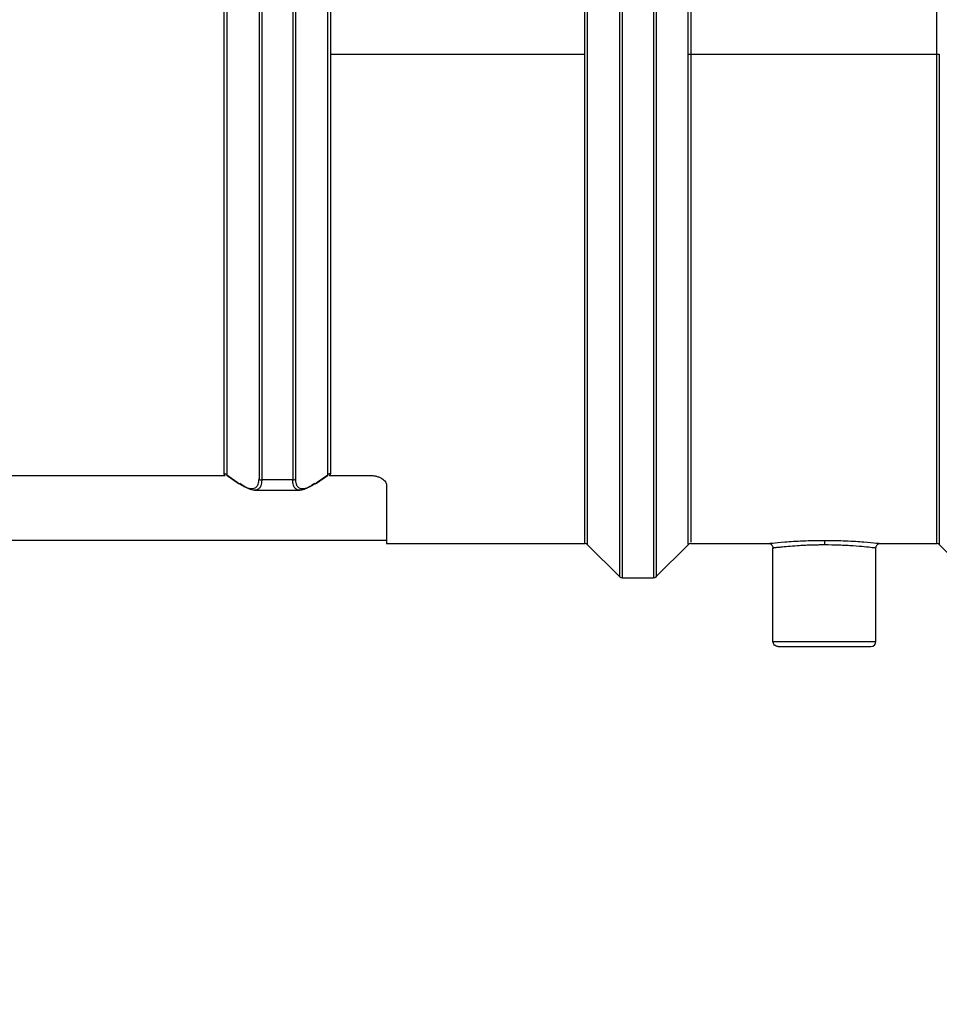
# Model space of a CAD drawing. Header units: inches. Extents: x 0 to 33, y 0 to 25.5.
# Tile 11 of 23: x 13.6 to 15.7, y 11.2 to 13.4. Entities that reach past the tile are written whole.
import ezdxf

# ---------------------------------------------------------------- set-up
doc = ezdxf.new("R2010")
doc.units = ezdxf.units.IN
doc.header["$LTSCALE"] = 3
doc.header["$MEASUREMENT"] = 0
doc.linetypes.add('SLD-Solid', pattern=[0])
doc.layers.add('DIMENSIONS', color=140, linetype='SLD-Solid', lineweight=25)
doc.styles.add('SLDTEXTSTYLE0', font='GOTHIC.TTF', dxfattribs={"width": 0.913})
doc.dimstyles.new('SLDDIMSTYLE3', dxfattribs={"dimtxt": 0.375, "dimasz": 0.45, "dimexe": 0, "dimexo": 0.0625, "dimgap": 0.09375, "dimtad": 0, "dimtih": 1, "dimtoh": 1, "dimrnd": 1e-09, "dimzin": 12, "dimdsep": 46, "dimtxsty": 'SLDTEXTSTYLE0', "dimsah": 1, "dimcen": 0.09, "dimadec": 0, "dimazin": 3, "dimtfac": 1, "dimtmove": 0, "dimatfit": 0, "dimfxl": 0, "dimfrac": 2, "dimtolj": 1, "dimtzin": 12, "dimarcsym": 0})
doc.dimstyles.new('SLDDIMSTYLE4', dxfattribs={"dimtxt": 0.375, "dimasz": 0.45, "dimexe": 0, "dimexo": 0.0625, "dimgap": 0.09375, "dimtad": 0, "dimtih": 1, "dimtoh": 1, "dimrnd": 1e-09, "dimzin": 12, "dimdsep": 46, "dimtxsty": 'SLDTEXTSTYLE0', "dimsah": 1, "dimcen": 0.09, "dimadec": 0, "dimazin": 3, "dimtfac": 1, "dimtofl": 0, "dimtmove": 0, "dimatfit": 3, "dimfxl": 0, "dimfrac": 2, "dimtolj": 1, "dimtzin": 12, "dimarcsym": 0})

# ---------------------------------------------------------------- blocks, each defined once
blk = doc.blocks.new('_D_4')
at = {"layer": 'DIMENSIONS'}
for p, q in [((15.9821, 12.0711), (15.9821, 9.5088)), ((12.6486, 11.3411), (12.6486, 9.5088)), ((12.6486, 9.8838), (11.7486, 9.8838)), ((13.8305, 9.8809), (13.7162, 9.8809)), ((13.7162, 9.8809), (13.7162, 9.2856)), ((14.8002, 9.8809), (14.9145, 9.8809)), ((14.9145, 9.8809), (14.9145, 9.2856)), ((15.9821, 9.8838), (16.8821, 9.8838)), ((13.7162, 9.2856), (13.8305, 9.2856)), ((14.9145, 9.2856), (14.8002, 9.2856))]:
    blk.add_line(p, q, dxfattribs=at)
for points in [[(12.6486, 9.8838), (12.1986, 9.9738), (12.1986, 9.7938)], [(15.9821, 9.8838), (16.4321, 9.7938), (16.4321, 9.9738)]]:
    blk.add_solid(points, dxfattribs=at)
at = {"layer": 'DIMENSIONS', "char_height": 0.375, "attachment_point": 1, "style": 'SLDTEXTSTYLE0'}
for s, insert in [('3.33', (13.8305, 10.4361)), ('84.7', (13.8305, 9.7646))]:
    blk.add_mtext(s, dxfattribs=dict(at, insert=insert))
blk = doc.blocks.new('_D_5')
at = {"layer": 'DIMENSIONS'}
for p, q in [((19.3978, 12.0849), (19.3978, 7.7003)), ((12.6486, 11.3411), (12.6486, 7.7003)), ((12.6486, 8.0753), (14.9566, 8.0753)), ((15.3998, 8.0724), (15.2855, 8.0724)), ((15.2855, 8.0724), (15.2855, 7.4771)), ((16.6466, 8.0724), (16.7609, 8.0724)), ((16.7609, 8.0724), (16.7609, 7.4771)), ((19.3978, 8.0753), (17.0898, 8.0753)), ((15.2855, 7.4771), (15.3998, 7.4771)), ((16.7609, 7.4771), (16.6466, 7.4771))]:
    blk.add_line(p, q, dxfattribs=at)
for points in [[(12.6486, 8.0753), (13.0986, 7.9853), (13.0986, 8.1653)], [(19.3978, 8.0753), (18.9478, 8.1653), (18.9478, 7.9853)]]:
    blk.add_solid(points, dxfattribs=at)
at = {"layer": 'DIMENSIONS', "char_height": 0.375, "attachment_point": 1, "style": 'SLDTEXTSTYLE0'}
for s, insert in [('6.75', (15.5383, 8.6276)), ('171.4', (15.3998, 7.9561))]:
    blk.add_mtext(s, dxfattribs=dict(at, insert=insert))

msp = doc.modelspace()

# ---------------------------------------------------------------- linework, layer by layer
for p, q in [((14.3504, 13.3415), (14.9339, 13.3415)), ((15.1767, 13.3415), (15.741, 13.3415)), ((14.2702, 12.3989), (14.2702, 12.3675)), ((13.5935, 12.3755), (14.1094, 12.3755)), ((14.1128, 12.377), (14.1368, 12.36)), ((14.1135, 12.3755), (14.1387, 12.3575)), ((14.3183, 12.3575), (14.3435, 12.3755)), ((14.3202, 12.36), (14.3443, 12.377)), ((14.3476, 12.3755), (14.4399, 12.3755)), ((14.2641, 12.3651), (14.1929, 12.3651)), ((14.1765, 12.3415), (14.2805, 12.3415)), ((13.5935, 12.2273), (14.4793, 12.2273)), ((14.4793, 12.2194), (14.9339, 12.2194)), ((14.9393, 12.2173), (15.0138, 12.1428)), ((15.0968, 12.1428), (15.1713, 12.2173)), ((15.1711, 12.218), (15.1711, 12.2255)), ((15.1767, 12.2194), (15.3552, 12.2194)), ((15.6112, 12.2194), (15.741, 12.2194)), ((15.7466, 12.2171), (15.8209, 12.1428)), ((15.3651, 11.995), (15.3651, 12.2096)), ((15.6013, 11.995), (15.6013, 12.2097)), ((15.0192, 12.1407), (15.0914, 12.1407))]:
    msp.add_line(p, q)
for centre, radius, start, end in [((14.9339, 12.2116), 0.00787, 45, 90), ((15.1767, 12.2116), 0.00787, 90, 135), ((15.741, 12.2116), 0.00787, 45, 90), ((15.0192, 12.1486), 0.00787, 225, 270), ((15.0914, 12.1486), 0.00787, 270, 315), ((15.5895, 11.995), 0.0118, 270, 0)]:
    msp.add_arc(centre, radius, start, end)
for points, knots in [([(14.2641, 14.562), (14.2641, 14.562), (14.2641, 14.542), (14.2641, 14.4639), (14.2641, 14.4059), (14.2641, 14.2573), (14.2641, 14.1668), (14.2641, 13.9621), (14.2641, 13.848), (14.2641, 13.6069), (14.2641, 13.4801), (14.2641, 13.226), (14.2641, 13.0989), (14.2641, 12.8563), (14.2641, 12.7411), (14.2641, 12.5335), (14.2641, 12.4413), (14.2641, 12.3651)], [0, 0, 0, 0, 0.125, 0.125, 0.25, 0.25, 0.375, 0.375, 0.5, 0.5, 0.625, 0.625, 0.75, 0.75, 0.875, 0.875, 1, 1, 1, 1]), ([(14.2702, 14.559), (14.2702, 14.559), (14.2702, 14.5612), (14.2702, 14.5536), (14.2702, 14.5351), (14.2702, 14.5021), (14.2702, 14.457), (14.2702, 14.3997), (14.2702, 14.331), (14.2702, 14.2515), (14.2702, 14.1622), (14.2702, 14.064), (14.2702, 13.958), (14.2702, 13.8453), (14.2702, 13.7272), (14.2702, 13.6049), (14.2702, 13.4797), (14.2702, 13.3531), (14.2702, 13.2263), (14.2702, 13.1007), (14.2702, 12.9778), (14.2702, 12.8588), (14.2702, 12.7451), (14.2702, 12.6377), (14.2702, 12.5383), (14.2702, 12.4579), (14.2702, 12.4152), (14.2702, 12.3989)], [0, 0, 0, 0, 0.000086, 0.042432, 0.084778, 0.127124, 0.16947, 0.211816, 0.254162, 0.296508, 0.338854, 0.3812, 0.423546, 0.465892, 0.508238, 0.550584, 0.59293, 0.635276, 0.677622, 0.719968, 0.762314, 0.80466, 0.847006, 0.889352, 0.931698, 0.974044, 1, 1, 1, 1]), ([(15.0136, 14.5294), (15.0136, 14.5231), (15.0136, 14.5096), (15.0136, 14.4659), (15.0136, 14.4039), (15.0136, 14.3245), (15.0136, 14.2296), (15.0136, 14.1204), (15.0136, 13.9988), (15.0136, 13.8666), (15.0136, 13.7262), (15.0136, 13.5795), (15.0136, 13.4291), (15.0136, 13.2772), (15.0136, 13.1264), (15.0136, 12.9791), (15.0136, 12.8375), (15.0136, 12.7039), (15.0136, 12.5806), (15.0136, 12.4694), (15.0136, 12.3721), (15.0136, 12.2903), (15.0136, 12.2252), (15.0136, 12.1783), (15.0136, 12.1486), (15.0136, 12.1449), (15.0136, 12.143)], [0, 0, 0, 0, 0.035869, 0.077792, 0.119715, 0.161638, 0.203561, 0.245484, 0.287407, 0.32933, 0.371253, 0.413176, 0.455099, 0.497022, 0.538945, 0.580868, 0.622791, 0.664714, 0.706636, 0.748559, 0.790482, 0.832405, 0.874328, 0.916251, 0.958174, 1, 1, 1, 1]), ([(15.0192, 14.5354), (15.0192, 14.5273), (15.0192, 14.5121), (15.0192, 14.4677), (15.0192, 14.4386), (15.0192, 14.3677), (15.0192, 14.3258), (15.0192, 14.2309), (15.0192, 14.1777), (15.0192, 14.0621), (15.0192, 13.9996), (15.0192, 13.8675), (15.0192, 13.7979), (15.0192, 13.6541), (15.0192, 13.5799), (15.0192, 13.4294), (15.0192, 13.3532), (15.0192, 13.2016), (15.0192, 13.1262), (15.0192, 12.9788), (15.0192, 12.9069), (15.0192, 12.769), (15.0192, 12.7031), (15.0192, 12.5797), (15.0192, 12.5223), (15.0192, 12.4178), (15.0192, 12.3708), (15.0192, 12.289), (15.0192, 12.2542), (15.0192, 12.198), (15.0192, 12.1765), (15.0192, 12.1479), (15.0192, 12.1407), (15.0192, 12.1407)], [0, 0, 0, 0, 0.0625, 0.0625, 0.125, 0.125, 0.1875, 0.1875, 0.25, 0.25, 0.3125, 0.3125, 0.375, 0.375, 0.4375, 0.4375, 0.5, 0.5, 0.5625, 0.5625, 0.625, 0.625, 0.6875, 0.6875, 0.75, 0.75, 0.8125, 0.8125, 0.875, 0.875, 0.9375, 0.9375, 1, 1, 1, 1]), ([(15.0914, 14.5354), (15.0914, 14.5273), (15.0914, 14.5121), (15.0914, 14.4677), (15.0914, 14.4386), (15.0914, 14.3677), (15.0914, 14.3258), (15.0914, 14.2309), (15.0914, 14.1777), (15.0914, 14.0621), (15.0914, 13.9996), (15.0914, 13.8675), (15.0914, 13.7979), (15.0914, 13.6541), (15.0914, 13.5799), (15.0914, 13.4294), (15.0914, 13.3532), (15.0914, 13.2016), (15.0914, 13.1262), (15.0914, 12.9788), (15.0914, 12.9069), (15.0914, 12.769), (15.0914, 12.7031), (15.0914, 12.5797), (15.0914, 12.5223), (15.0914, 12.4178), (15.0914, 12.3708), (15.0914, 12.289), (15.0914, 12.2542), (15.0914, 12.198), (15.0914, 12.1765), (15.0914, 12.1479), (15.0914, 12.1407), (15.0914, 12.1407)], [0, 0, 0, 0, 0.0625, 0.0625, 0.125, 0.125, 0.1875, 0.1875, 0.25, 0.25, 0.3125, 0.3125, 0.375, 0.375, 0.4375, 0.4375, 0.5, 0.5, 0.5625, 0.5625, 0.625, 0.625, 0.6875, 0.6875, 0.75, 0.75, 0.8125, 0.8125, 0.875, 0.875, 0.9375, 0.9375, 1, 1, 1, 1]), ([(15.097, 14.5258), (15.097, 14.5205), (15.097, 14.5077), (15.097, 14.4658), (15.097, 14.404), (15.097, 14.3245), (15.097, 14.2296), (15.097, 14.1204), (15.097, 13.9988), (15.097, 13.8666), (15.097, 13.7262), (15.097, 13.5795), (15.097, 13.4291), (15.097, 13.2772), (15.097, 13.1264), (15.097, 12.9791), (15.097, 12.8375), (15.097, 12.7039), (15.097, 12.5806), (15.097, 12.4694), (15.097, 12.3721), (15.097, 12.2902), (15.097, 12.2253), (15.097, 12.1776), (15.097, 12.1509), (15.097, 12.1398), (15.097, 12.143), (15.097, 12.143)], [0, 0, 0, 0, 0.030121, 0.072286, 0.11445, 0.156615, 0.198779, 0.240943, 0.283108, 0.325272, 0.367436, 0.409601, 0.451765, 0.49393, 0.536094, 0.578258, 0.620423, 0.662587, 0.704751, 0.746916, 0.78908, 0.831245, 0.873409, 0.915573, 0.957738, 0.999902, 1, 1, 1, 1]), ([(14.1929, 14.4506), (14.1929, 14.4067), (14.1929, 14.3504), (14.1929, 14.2167), (14.1929, 14.1393), (14.1929, 13.9686), (14.1929, 13.8753), (14.1929, 13.6789), (14.1929, 13.5758), (14.1929, 13.3667), (14.1929, 13.2607), (14.1929, 13.0528), (14.1929, 12.951), (14.1929, 12.7581), (14.1929, 12.6672), (14.1929, 12.5022), (14.1929, 12.4282), (14.1929, 12.3651)], [0, 0, 0, 0, 0.125, 0.125, 0.25, 0.25, 0.375, 0.375, 0.5, 0.5, 0.625, 0.625, 0.75, 0.75, 0.875, 0.875, 1, 1, 1, 1]), ([(14.3443, 12.377), (14.3443, 12.4398), (14.3443, 12.5197), (14.3443, 12.7054), (14.3443, 12.8112), (14.3443, 13.0377), (14.3443, 13.1583), (14.3443, 13.4017), (14.3443, 13.5245), (14.3443, 13.7595), (14.3443, 13.8716), (14.3443, 14.0735), (14.3443, 14.1632), (14.3443, 14.3107), (14.3443, 14.3686), (14.3443, 14.4465), (14.3443, 14.4665), (14.3443, 14.4665)], [0, 0, 0, 0, 0.125, 0.125, 0.25, 0.25, 0.375, 0.375, 0.5, 0.5, 0.625, 0.625, 0.75, 0.75, 0.875, 0.875, 1, 1, 1, 1]), ([(14.3504, 14.4631), (14.3504, 14.4632), (14.3504, 14.4664), (14.3504, 14.4549), (14.3504, 14.4272), (14.3504, 14.3789), (14.3504, 14.3136), (14.3504, 14.2316), (14.3504, 14.1346), (14.3504, 14.0241), (14.3504, 13.902), (14.3504, 13.7704), (14.3504, 13.6315), (14.3504, 13.4878), (14.3504, 13.3902), (14.3504, 13.3415)], [0, 0, 0, 0, 0.004108, 0.087099, 0.17009, 0.253081, 0.336072, 0.419063, 0.502054, 0.585045, 0.668036, 0.751027, 0.834018, 0.917009, 1, 1, 1, 1]), ([(14.9339, 13.3415), (14.9339, 13.4096), (14.9339, 13.4777), (14.9339, 13.6116), (14.9339, 13.6775), (14.9339, 13.8047), (14.9339, 13.8661), (14.9339, 13.9825), (14.9339, 14.0375), (14.9339, 14.1391), (14.9339, 14.1858), (14.9339, 14.2693), (14.9339, 14.3062), (14.9339, 14.3689), (14.9339, 14.3947), (14.9339, 14.4345), (14.9339, 14.4484), (14.9339, 14.4562)], [0, 0, 0, 0, 0.125, 0.125, 0.25, 0.25, 0.375, 0.375, 0.5, 0.5, 0.625, 0.625, 0.75, 0.75, 0.875, 0.875, 1, 1, 1, 1]), ([(14.9395, 14.4585), (14.9395, 14.4505), (14.9395, 14.4357), (14.9395, 14.3933), (14.9395, 14.3657), (14.9395, 14.2987), (14.9395, 14.2592), (14.9395, 14.1699), (14.9395, 14.1199), (14.9395, 14.0114), (14.9395, 13.9529), (14.9395, 13.8291), (14.9395, 13.764), (14.9395, 13.6294), (14.9395, 13.56), (14.9395, 13.4194), (14.9395, 13.3482), (14.9395, 13.2066), (14.9395, 13.1362), (14.9395, 12.9986), (14.9395, 12.9315), (14.9395, 12.8029), (14.9395, 12.7414), (14.9395, 12.6264), (14.9395, 12.5728), (14.9395, 12.4754), (14.9395, 12.4316), (14.9395, 12.3553), (14.9395, 12.3229), (14.9395, 12.2705), (14.9395, 12.2505), (14.9395, 12.2239), (14.9395, 12.2171), (14.9395, 12.2171)], [0, 0, 0, 0, 0.0625, 0.0625, 0.125, 0.125, 0.1875, 0.1875, 0.25, 0.25, 0.3125, 0.3125, 0.375, 0.375, 0.4375, 0.4375, 0.5, 0.5, 0.5625, 0.5625, 0.625, 0.625, 0.6875, 0.6875, 0.75, 0.75, 0.8125, 0.8125, 0.875, 0.875, 0.9375, 0.9375, 1, 1, 1, 1]), ([(15.1711, 13.3415), (15.1711, 13.4099), (15.1711, 13.4784), (15.1711, 13.613), (15.1711, 13.6792), (15.1711, 13.8071), (15.1711, 13.8688), (15.1711, 13.9857), (15.1711, 14.0409), (15.1711, 14.1428), (15.1711, 14.1896), (15.1711, 14.2733), (15.1711, 14.3102), (15.1711, 14.3728), (15.1711, 14.3985), (15.1711, 14.4379), (15.1711, 14.4516), (15.1711, 14.4591)], [0, 0, 0, 0, 0.125, 0.125, 0.25, 0.25, 0.375, 0.375, 0.5, 0.5, 0.625, 0.625, 0.75, 0.75, 0.875, 0.875, 1, 1, 1, 1]), ([(15.1767, 14.4635), (15.1767, 14.4635), (15.1767, 14.4563), (15.1767, 14.4276), (15.1767, 14.4062), (15.1767, 14.35), (15.1767, 14.3152), (15.1767, 14.2336), (15.1767, 14.1868), (15.1767, 14.083), (15.1767, 14.0259), (15.1767, 13.9038), (15.1767, 13.8387), (15.1767, 13.703), (15.1767, 13.6324), (15.1767, 13.4884), (15.1767, 13.4149), (15.1767, 13.3415)], [0, 0, 0, 0, 0.125, 0.125, 0.25, 0.25, 0.375, 0.375, 0.5, 0.5, 0.625, 0.625, 0.75, 0.75, 0.875, 0.875, 1, 1, 1, 1]), ([(15.741, 13.4202), (15.741, 13.4684), (15.741, 13.5647), (15.741, 13.7051), (15.741, 13.8395), (15.741, 13.9656), (15.741, 14.0812), (15.741, 14.1845), (15.741, 14.2736), (15.741, 14.3471), (15.741, 14.404), (15.741, 14.4423), (15.741, 14.4622), (15.741, 14.4615), (15.741, 14.4613)], [0, 0, 0, 0, 0.086258, 0.172516, 0.258774, 0.345033, 0.431291, 0.517549, 0.603807, 0.690065, 0.776323, 0.862582, 0.94884, 1, 1, 1, 1]), ([(14.1868, 14.4449), (14.1868, 14.4007), (14.1868, 14.3442), (14.1868, 14.2104), (14.1868, 14.1331), (14.1868, 13.9627), (14.1868, 13.8697), (14.1868, 13.674), (14.1868, 13.5714), (14.1868, 13.3633), (14.1868, 13.2579), (14.1868, 13.0512), (14.1868, 12.9499), (14.1868, 12.7582), (14.1868, 12.6678), (14.1868, 12.5038), (14.1868, 12.4302), (14.1868, 12.3675)], [0, 0, 0, 0, 0.125, 0.125, 0.25, 0.25, 0.375, 0.375, 0.5, 0.5, 0.625, 0.625, 0.75, 0.75, 0.875, 0.875, 1, 1, 1, 1]), ([(14.1066, 12.3796), (14.1066, 12.4305), (14.1066, 12.4928), (14.1066, 12.6356), (14.1066, 12.7161), (14.1066, 12.8897), (14.1066, 12.9829), (14.1066, 13.1754), (14.1066, 13.2747), (14.1066, 13.4726), (14.1066, 13.5711), (14.1066, 13.7606), (14.1066, 13.8516), (14.1066, 14.0195), (14.1066, 14.0965), (14.1066, 14.2312), (14.1066, 14.2889), (14.1066, 14.3349)], [0, 0, 0, 0, 0.125, 0.125, 0.25, 0.25, 0.375, 0.375, 0.5, 0.5, 0.625, 0.625, 0.75, 0.75, 0.875, 0.875, 1, 1, 1, 1]), ([(14.1128, 14.3382), (14.1128, 14.2922), (14.1128, 14.2344), (14.1128, 14.0995), (14.1128, 14.0223), (14.1128, 13.8539), (14.1128, 13.7627), (14.1128, 13.5726), (14.1128, 13.4737), (14.1128, 13.2752), (14.1128, 13.1756), (14.1128, 12.9824), (14.1128, 12.889), (14.1128, 12.7147), (14.1128, 12.6339), (14.1128, 12.4906), (14.1128, 12.4282), (14.1128, 12.377)], [0, 0, 0, 0, 0.125, 0.125, 0.25, 0.25, 0.375, 0.375, 0.5, 0.5, 0.625, 0.625, 0.75, 0.75, 0.875, 0.875, 1, 1, 1, 1]), ([(14.3504, 13.3415), (14.3504, 13.2452), (14.3504, 13.1489), (14.3504, 12.9626), (14.3504, 12.8727), (14.3504, 12.705), (14.3504, 12.6274), (14.3504, 12.4894), (14.3504, 12.4292), (14.3504, 12.3796)], [0, 0, 0, 0, 0.25, 0.25, 0.5, 0.5, 0.75, 0.75, 1, 1, 1, 1]), ([(14.9339, 12.2202), (14.9339, 12.2218), (14.9339, 12.2252), (14.9339, 12.259), (14.9339, 12.3139), (14.9339, 12.3905), (14.9339, 12.4866), (14.9339, 12.6004), (14.9339, 12.7294), (14.9339, 12.871), (14.9339, 13.0224), (14.9339, 13.1803), (14.9339, 13.2877), (14.9339, 13.3415)], [0, 0, 0, 0, 0.085244, 0.17672, 0.268195, 0.359671, 0.451146, 0.542622, 0.634098, 0.725573, 0.817049, 0.908524, 1, 1, 1, 1]), ([(15.1711, 12.2255), (15.1711, 12.2259), (15.1711, 12.2292), (15.1711, 12.2574), (15.1711, 12.311), (15.1711, 12.388), (15.1711, 12.4842), (15.1711, 12.5982), (15.1711, 12.7276), (15.1711, 12.8696), (15.1711, 13.0214), (15.1711, 13.1798), (15.1711, 13.2876), (15.1711, 13.3415)], [0, 0, 0, 0, 0.014456, 0.11301, 0.211565, 0.310119, 0.408673, 0.507228, 0.605782, 0.704337, 0.802891, 0.901446, 1, 1, 1, 1]), ([(15.1767, 13.3415), (15.1767, 13.2864), (15.1767, 13.1762), (15.1767, 13.0146), (15.1767, 12.86), (15.1767, 12.7159), (15.1767, 12.5852), (15.1767, 12.471), (15.1767, 12.3756), (15.1767, 12.3009), (15.1767, 12.2497), (15.1767, 12.2221), (15.1767, 12.2221), (15.1767, 12.2221)], [0, 0, 0, 0, 0.093749, 0.187498, 0.281246, 0.374995, 0.468744, 0.562493, 0.656242, 0.749991, 0.843739, 0.937488, 1, 1, 1, 1]), ([(15.741, 12.2205), (15.741, 12.2202), (15.741, 12.2172), (15.741, 12.2296), (15.741, 12.2587), (15.741, 12.3078), (15.741, 12.3737), (15.741, 12.4559), (15.741, 12.5529), (15.741, 12.6631), (15.741, 12.7846), (15.741, 12.9155), (15.741, 13.0534), (15.741, 13.1963), (15.741, 13.2931), (15.741, 13.3415)], [0, 0, 0, 0, 0.011168, 0.093571, 0.175974, 0.258376, 0.340779, 0.423181, 0.505584, 0.587987, 0.670389, 0.752792, 0.835195, 0.917597, 1, 1, 1, 1]), ([(15.7466, 13.3415), (15.7466, 13.293), (15.7466, 13.196), (15.7466, 13.0529), (15.7466, 12.9146), (15.7466, 12.7835), (15.7466, 12.6617), (15.7466, 12.5513), (15.7466, 12.4541), (15.7466, 12.3717), (15.7466, 12.3057), (15.7466, 12.2565), (15.7466, 12.2273), (15.7466, 12.2149), (15.7466, 12.2179), (15.7466, 12.2182)], [0, 0, 0, 0, 0.082401, 0.164803, 0.247204, 0.329606, 0.412007, 0.494409, 0.57681, 0.659211, 0.741613, 0.824014, 0.906416, 0.988817, 1, 1, 1, 1]), ([(14.1128, 12.377), (14.1121, 12.3777), (14.1103, 12.379), (14.108, 12.3796), (14.1066, 12.3796)], [0, 0, 0, 0, 0.428571, 1, 1, 1, 1]), ([(14.1094, 12.3755), (14.109, 12.3758), (14.1081, 12.3764), (14.1073, 12.3774), (14.1067, 12.3784), (14.1066, 12.3792), (14.1066, 12.3796)], [0, 0, 0, 0, 0.2448934, 0.4876482, 0.7367313, 1, 1, 1, 1]), ([(14.1138, 12.3753), (14.1137, 12.3753), (14.1132, 12.3756), (14.1128, 12.376), (14.1126, 12.3766), (14.1127, 12.3769), (14.1128, 12.377)], [0, 0, 0, 0, 0.097258, 0.377004, 0.674675, 1, 1, 1, 1]), ([(14.3443, 12.377), (14.3443, 12.3769), (14.3445, 12.3766), (14.3442, 12.376), (14.3438, 12.3756), (14.3433, 12.3753), (14.3432, 12.3753)], [0, 0, 0, 0, 0.3253246, 0.6229959, 0.9027413, 1, 1, 1, 1]), ([(14.3504, 12.3796), (14.3494, 12.3796), (14.347, 12.3792), (14.3451, 12.3779), (14.3443, 12.377)], [0, 0, 0, 0, 0.428571, 1, 1, 1, 1]), ([(14.3504, 12.3796), (14.3504, 12.3792), (14.3503, 12.3784), (14.3498, 12.3774), (14.3489, 12.3764), (14.3481, 12.3758), (14.3476, 12.3755)], [0, 0, 0, 0, 0.263269, 0.512352, 0.755107, 1, 1, 1, 1]), ([(14.4399, 12.3755), (14.441, 12.3755), (14.4432, 12.3755), (14.4465, 12.3752), (14.4497, 12.3748), (14.4528, 12.3743), (14.4573, 12.3732), (14.4629, 12.3714), (14.4687, 12.3684), (14.4734, 12.365), (14.4768, 12.3612), (14.4789, 12.3573), (14.4792, 12.3546), (14.4793, 12.3533)], [0, 0, 0, 0, 0.049884, 0.099302, 0.148715, 0.198584, 0.249357, 0.372127, 0.497676, 0.622722, 0.74947, 0.874655, 1, 1, 1, 1]), ([(14.1368, 12.36), (14.1382, 12.359), (14.1409, 12.3571), (14.1449, 12.3546), (14.1487, 12.3524), (14.1524, 12.3504), (14.1579, 12.3479), (14.1646, 12.3456), (14.1721, 12.3449), (14.1783, 12.3467), (14.1825, 12.3505), (14.1851, 12.3555), (14.1865, 12.3608), (14.1867, 12.3653), (14.1868, 12.3675)], [0, 0, 0, 0, 0.050915, 0.101332, 0.151357, 0.201101, 0.250676, 0.377475, 0.50002, 0.625742, 0.749882, 0.835308, 0.9183, 1, 1, 1, 1]), ([(14.1368, 12.36), (14.1371, 12.3594), (14.1375, 12.3583), (14.1384, 12.3578), (14.1388, 12.3576)], [0, 0, 0, 0, 0.573628, 1, 1, 1, 1]), ([(14.1388, 12.3576), (14.1389, 12.3575), (14.1395, 12.357), (14.1409, 12.3568), (14.1423, 12.3572), (14.143, 12.3573)], [0, 0, 0, 0, 0.113734, 0.556567, 1, 1, 1, 1]), ([(14.1782, 12.3416), (14.1774, 12.3415), (14.1758, 12.3415), (14.173, 12.3418), (14.1701, 12.3424), (14.1669, 12.3433), (14.1635, 12.3447), (14.1598, 12.3464), (14.156, 12.3485), (14.1519, 12.351), (14.1475, 12.3539), (14.1445, 12.3562), (14.143, 12.3573)], [0, 0, 0, 0, 0.087569, 0.177772, 0.270666, 0.3663, 0.464721, 0.565971, 0.670089, 0.777112, 0.887072, 1, 1, 1, 1]), ([(14.1929, 12.3651), (14.1929, 12.364), (14.1929, 12.3617), (14.1926, 12.3586), (14.1921, 12.3557), (14.1914, 12.353), (14.1905, 12.3506), (14.1887, 12.3471), (14.1854, 12.3435), (14.1813, 12.3419), (14.1787, 12.3416), (14.1782, 12.3416)], [0, 0, 0, 0, 0.077278, 0.155293, 0.234137, 0.313897, 0.394658, 0.476502, 0.710608, 0.950852, 1, 1, 1, 1]), ([(14.279, 12.3415), (14.2785, 12.3416), (14.2765, 12.3418), (14.2733, 12.3428), (14.2699, 12.3452), (14.2673, 12.3487), (14.2655, 12.3532), (14.2643, 12.3586), (14.2642, 12.3629), (14.2641, 12.3651)], [0, 0, 0, 0, 0.057115, 0.222731, 0.384224, 0.542118, 0.696977, 0.849396, 1, 1, 1, 1]), ([(14.2702, 12.3675), (14.2703, 12.3663), (14.2703, 12.3641), (14.2707, 12.361), (14.2712, 12.3581), (14.272, 12.3555), (14.273, 12.3532), (14.2749, 12.3499), (14.2786, 12.3466), (14.2849, 12.3449), (14.2924, 12.3456), (14.3, 12.3482), (14.3071, 12.3516), (14.3135, 12.3553), (14.318, 12.3584), (14.3202, 12.36)], [0, 0, 0, 0, 0.0413498, 0.0826683, 0.1241001, 0.1657886, 0.2078748, 0.2504963, 0.3733052, 0.5004622, 0.6236049, 0.750099, 0.8323611, 0.9154931, 1, 1, 1, 1]), ([(14.3141, 12.3573), (14.3125, 12.3562), (14.3096, 12.354), (14.3053, 12.3511), (14.3012, 12.3486), (14.2973, 12.3465), (14.2937, 12.3447), (14.2903, 12.3434), (14.2871, 12.3424), (14.2842, 12.3418), (14.2815, 12.3415), (14.2798, 12.3415), (14.279, 12.3415)], [0, 0, 0, 0, 0.112831, 0.222718, 0.329691, 0.433782, 0.535026, 0.633462, 0.729129, 0.822075, 0.912347, 1, 1, 1, 1]), ([(14.3141, 12.3573), (14.3147, 12.3572), (14.3161, 12.3568), (14.3176, 12.357), (14.3181, 12.3575), (14.3183, 12.3576)], [0, 0, 0, 0, 0.443433, 0.886266, 1, 1, 1, 1]), ([(14.3183, 12.3576), (14.3186, 12.3578), (14.3195, 12.3583), (14.32, 12.3594), (14.3202, 12.36)], [0, 0, 0, 0, 0.426373, 1, 1, 1, 1]), ([(14.4793, 12.3533), (14.4793, 12.3096), (14.4793, 12.276), (14.4793, 12.2309), (14.4793, 12.2194), (14.4793, 12.2194)], [0, 0, 0, 0, 0.5, 0.5, 1, 1, 1, 1]), ([(15.3552, 12.2194), (15.3572, 12.2197), (15.3612, 12.2201), (15.3907, 12.223), (15.433, 12.2259), (15.4665, 12.2264), (15.4832, 12.2266)], [0, 0, 0, 0, 0.249011, 0.498386, 0.749145, 1, 1, 1, 1]), ([(15.3552, 12.2194), (15.3565, 12.2193), (15.3591, 12.219), (15.3623, 12.2167), (15.3646, 12.2134), (15.3649, 12.2109), (15.3651, 12.2096)], [0, 0, 0, 0, 0.250227, 0.500154, 0.750084, 1, 1, 1, 1]), ([(15.3651, 12.2096), (15.3652, 12.2096), (15.3652, 12.2096), (15.3657, 12.2097), (15.3666, 12.2098), (15.3678, 12.2099), (15.3695, 12.2101), (15.3716, 12.2104), (15.3756, 12.2108), (15.3839, 12.2117), (15.3993, 12.2132), (15.4184, 12.2147), (15.4358, 12.2157), (15.4493, 12.2163), (15.4607, 12.2166), (15.472, 12.2168), (15.4795, 12.2168), (15.4832, 12.2169)], [0, 0, 0, 0, 0.033056, 0.067007, 0.101855, 0.137599, 0.174242, 0.211785, 0.250229, 0.360138, 0.499863, 0.647872, 0.750013, 0.815202, 0.878591, 0.940188, 1, 1, 1, 1]), ([(15.4832, 12.2266), (15.5, 12.2264), (15.5335, 12.2259), (15.5758, 12.223), (15.6054, 12.2201), (15.6092, 12.2197), (15.6112, 12.2194)], [0, 0, 0, 0, 0.251022, 0.501459, 0.751061, 1, 1, 1, 1]), ([(15.4832, 12.2169), (15.4944, 12.2167), (15.5176, 12.2165), (15.5495, 12.2147), (15.576, 12.2125), (15.5936, 12.2105), (15.6018, 12.2095), (15.6006, 12.2097), (15.6003, 12.2097)], [0, 0, 0, 0, 0.180974, 0.375041, 0.56261, 0.750167, 0.939852, 1, 1, 1, 1]), ([(15.6013, 12.2096), (15.6015, 12.2109), (15.6018, 12.2135), (15.6041, 12.2167), (15.6073, 12.219), (15.6099, 12.2193), (15.6112, 12.2194)], [0, 0, 0, 0, 0.250014, 0.499979, 0.749876, 1, 1, 1, 1]), ([(15.3651, 11.995), (15.3651, 11.995), (15.3682, 11.995), (15.38, 11.995), (15.3888, 11.995), (15.4107, 11.995), (15.4238, 11.995), (15.4523, 11.995), (15.4678, 11.995), (15.4987, 11.995), (15.5142, 11.995), (15.5427, 11.995), (15.5558, 11.995), (15.5777, 11.995), (15.5864, 11.995), (15.5983, 11.995), (15.6013, 11.995), (15.6013, 11.995)], [0, 0, 0, 0, 0.125, 0.125, 0.25, 0.25, 0.375, 0.375, 0.5, 0.5, 0.625, 0.625, 0.75, 0.75, 0.875, 0.875, 1, 1, 1, 1]), ([(15.3769, 11.9832), (15.3738, 11.9832), (15.3708, 11.9845), (15.3664, 11.9889), (15.3651, 11.9919), (15.3651, 11.995)], [0, 0, 0, 0, 0.5, 0.5, 1, 1, 1, 1]), ([(15.3769, 11.9832), (15.3769, 11.9832), (15.3797, 11.9832), (15.3904, 11.9832), (15.3982, 11.9832), (15.4179, 11.9832), (15.4297, 11.9832), (15.4554, 11.9832), (15.4693, 11.9832), (15.4972, 11.9832), (15.5111, 11.9832), (15.5368, 11.9832), (15.5486, 11.9832), (15.5682, 11.9832), (15.5761, 11.9832), (15.5868, 11.9832), (15.5895, 11.9832), (15.5895, 11.9832)], [0, 0, 0, 0, 0.125, 0.125, 0.25, 0.25, 0.375, 0.375, 0.5, 0.5, 0.625, 0.625, 0.75, 0.75, 0.875, 0.875, 1, 1, 1, 1])]:
    msp.add_open_spline(points, degree=3, knots=knots)
for points in [[(15.741, 13.3415), (15.741, 13.3678), (15.741, 13.394), (15.741, 13.4202)], [(15.1711, 13.3415), (15.1725, 13.3415), (15.1746, 13.3415), (15.1767, 13.3415)], [(15.741, 13.3415), (15.7431, 13.3415), (15.7451, 13.3415), (15.7466, 13.3415)], [(14.1868, 12.3675), (14.1882, 12.366), (14.1906, 12.3651), (14.1929, 12.3651)], [(14.2641, 12.3651), (14.2665, 12.3651), (14.2688, 12.366), (14.2702, 12.3675)], [(15.4832, 12.2266), (15.4832, 12.2264), (15.4832, 12.224), (15.4832, 12.2192), (15.4832, 12.2169)]]:
    msp.add_open_spline(points, degree=3)

# ---------------------------------------------------------------- dimensions: what is measured, and where the dimension line sits
at = {"layer": 'DIMENSIONS'}
for base, p2, dimstyle, picture, middle in [((19.3978, 8.0753), (19.3978, 12.2349), 'SLDDIMSTYLE4', '_D_5', (16.0232, 8.0753)), ((15.9821, 9.8838), (15.9821, 12.2211), 'SLDDIMSTYLE3', '_D_4', (14.3154, 9.8838))]:
    dim = msp.add_linear_dim(base=base, p1=(12.6486, 11.4911), p2=p2, angle=0, dimstyle=dimstyle, dxfattribs=at)
    dim.commit()
    dim.dimension.update_dxf_attribs({"geometry": picture, "text_midpoint": middle, "dimtype": 160})

doc.saveas('drawing.dxf')
